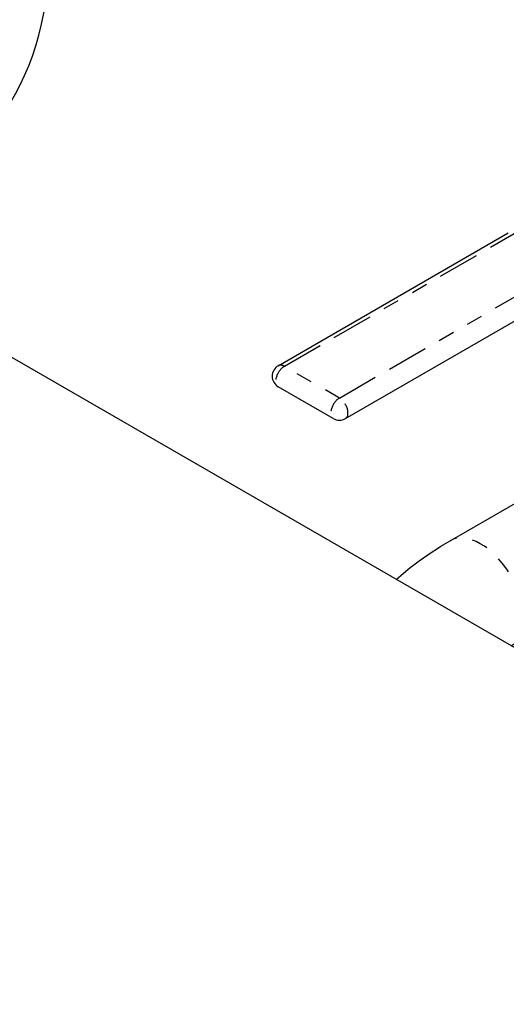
# Model space of a CAD drawing. Header units: inches. Extents: x 3 to 360, y 8 to 227.
# Tile 61 of 98: x 89.63 to 92.63, y 157.05 to 163.12. Entities that reach past the tile are written whole.
import ezdxf

# ---------------------------------------------------------------- set-up
doc = ezdxf.new("R2010")
doc.units = ezdxf.units.IN
doc.header["$LTSCALE"] = 10.666667
doc.header["$MEASUREMENT"] = 0
doc.linetypes.add('DOUBLE_DASH_DOUBLE_DOT', pattern=[0.74, 0.24, -0.06, 0.24, -0.06, 0.01, -0.06, 0.01, -0.06])
doc.layers.get('0').update_dxf_attribs({"lineweight": 25})
doc.layers.add('PHANTOM', color=7, linetype='DOUBLE_DASH_DOUBLE_DOT', lineweight=25)

msp = doc.modelspace()

# ---------------------------------------------------------------- linework, layer by layer
for p, q in [((91.2269, 160.9916), (92.6447, 161.8102)), ((91.6413, 160.6658), (93.0591, 161.4843)), ((95.0105, 157.9096), (89.3501, 161.1777)), ((91.5663, 160.6658), (91.2269, 160.8617)), ((92.2861, 159.9124), (92.9578, 160.3002))]:
    msp.add_line(p, q)
for centre, start, end in [((91.2644, 160.9267), 120, 240), ((91.6038, 160.7307), 240, 300)]:
    msp.add_arc(centre, 0.075, start, end)
for centre, major_axis, start_param, end_param in [((87.7019, 164.8466), (1.5, -2.5981), 0, 3.141593), ((93.8855, 155.9611), (-1.125, -1.9486), 3.141593, 6.027229), ((93.9739, 155.91), (1.125, 1.9486), 0, 2.815061), ((93.8855, 155.9611), (1.125, 1.9486), 0, 2.356194), ((93.9739, 155.91), (-1.125, -1.9486), 3.926991, 5.956654)]:
    msp.add_ellipse(centre, major_axis=major_axis, ratio=0.57735, start_param=start_param, end_param=end_param)
msp.add_open_spline([(91.9544, 159.6741), (91.9913, 159.7073), (92.03, 159.7392), (92.138, 159.821), (92.2101, 159.8685), (92.2861, 159.9124)], degree=3, knots=[6.068752, 6.068752, 6.068752, 6.068752, 6.1487336, 6.1487336, 6.2831853, 6.2831853, 6.2831853, 6.2831853])
at = {"layer": 'PHANTOM', "ltscale": 0.099905}
for p, q in [((91.2644, 160.9879), (92.6822, 161.8065)), ((91.6038, 160.792), (93.0216, 161.6105))]:
    msp.add_line(p, q, dxfattribs=at)
at = {"layer": 'PHANTOM', "ltscale": 0.023841}
msp.add_line((91.6038, 160.792), (91.2644, 160.9879), dxfattribs=at)
at = {"layer": 'PHANTOM', "ltscale": 0.008714}
for centre, major_axis, start_param, end_param in [((91.2644, 160.9267), (-0.0375, -0.065), 3.926991, 6.283185), ((91.6038, 160.7307), (-0.0375, -0.065), 3.926991, 6.283185), ((91.6038, 160.7307), (0.0375, -0.065), 0, 2.356194)]:
    msp.add_ellipse(centre, major_axis=major_axis, ratio=0.57735, start_param=start_param, end_param=end_param, dxfattribs=at)
at = {"layer": 'PHANTOM', "ltscale": 0.002838}
msp.add_ellipse((91.2644, 160.9267), major_axis=(-0.0375, 0.065), ratio=0.57735, start_param=5.497787, end_param=6.283185, dxfattribs=at)
at = {"layer": 'PHANTOM', "ltscale": 0.058388}
msp.add_ellipse((92.4736, 159.5876), major_axis=(0.1875, -0.3248), ratio=0.57735, start_param=0.014585, end_param=3.141593, dxfattribs=at)

doc.saveas('drawing.dxf')
